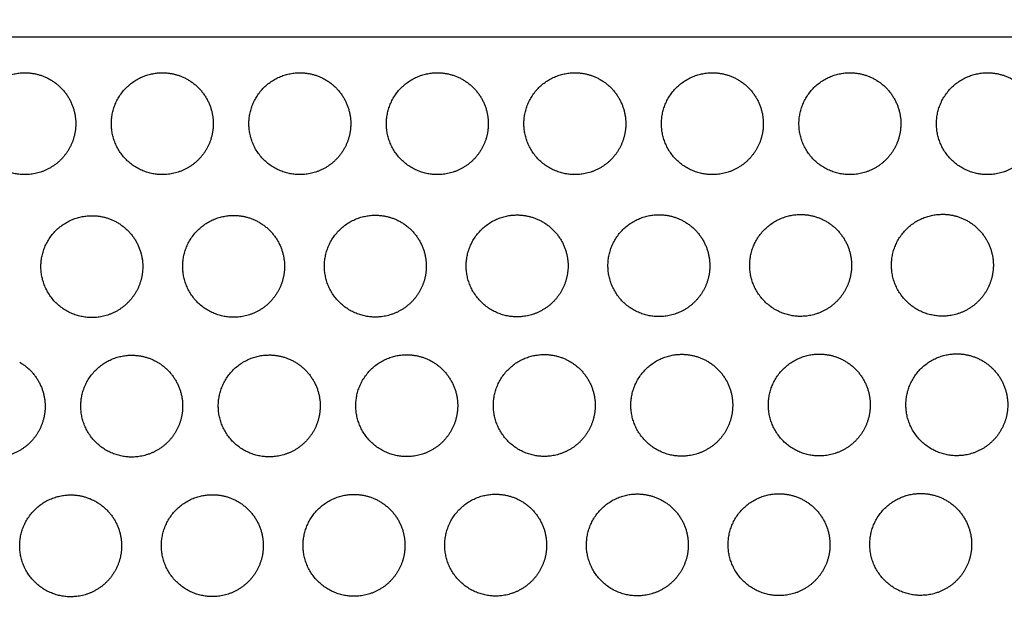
# Model space of a CAD drawing. Header units: millimetres. Extents: x -125 to 375, y 0 to 433.
# Tile 31 of 45: x 228 to 286, y 182 to 218. Entities that reach past the tile are written whole.
import ezdxf

# ---------------------------------------------------------------- set-up
doc = ezdxf.new("R2010")
doc.units = ezdxf.units.MM
doc.layers.add('Layer 01', color=18, linetype='Continuous', true_color=0x000000)

msp = doc.modelspace()

# ---------------------------------------------------------------- linework, layer by layer
at = {"layer": 'Layer 01'}
for points in [[(250, 433.013, 76), (187.5, 324.76, 76), (125, 216.506, 76)], [(375, 216.506), (312.5, 324.76), (250, 433.013)], [(250, 433.013, 76), (312.5, 324.76, 76), (375, 216.506, 76)], [(282.095, 287.72, 87), (203.547, 252.113, 81.5), (125, 216.506, 76)], [(375, 216.506, 76), (328.547, 252.113, 81.5), (282.095, 287.72, 87)], [(375, 216.506, 76), (250, 216.506, 76), (125, 216.506, 76)], [(265.22, 116.065, 87), (195.11, 166.286, 81.5), (125, 216.506, 76)], [(250, 0, 76), (187.5, 108.253, 76), (125, 216.506, 76)], [(250, 0), (312.5, 108.253), (375, 216.506)], [(375, 216.506, 76), (312.5, 108.253, 76), (250, 0, 76)], [(375, 216.506, 76), (320.11, 166.286, 81.5), (265.22, 116.065, 87)]]:
    msp.add_open_spline(points, degree=2, dxfattribs=at)
at = {"layer": 'Layer 01', "extrusion": (0, -0.108866, -0.994056)}
msp.add_rational_spline([(231.043, 209.906, 76.723), (230.177, 208.406, 76.887), (228.445, 208.406, 76.887), (225.445, 208.406, 76.887), (225.445, 211.406, 76.559), (225.445, 214.406, 76.23), (228.445, 214.406, 76.23)], [0.868347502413, 0.807007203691, 1, 0.707106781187, 1, 0.707106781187, 1], degree=2, knots=[5.529659, 5.529659, 5.529659, 9.49499, 9.49499, 15.512927, 15.512927, 21.530864, 21.530864, 21.530864], dxfattribs=at)
at = {"layer": 'Layer 01', "extrusion": (7.2975e-14, 0.108866, 0.994056)}
for points in [[(228.445, 214.406, 76.23), (229.248, 214.406, 76.23), (229.945, 214.004, 76.274)], [(252.745, 214.406, 76.23), (253.548, 214.406, 76.23), (254.245, 214.004, 76.274)]]:
    msp.add_rational_spline(points, [1, 0.900099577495, 0.868347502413], degree=2, dxfattribs=at)
at = {"layer": 'Layer 01', "extrusion": (0, 0.108866, 0.994056)}
for points in [[(239.143, 209.906, 76.723), (238.277, 208.406, 76.887), (236.545, 208.406, 76.887), (233.545, 208.406, 76.887), (233.545, 211.406, 76.559), (233.545, 214.406, 76.23), (236.545, 214.406, 76.23)], [(258.78, 185.09, 79.441), (257.914, 183.59, 79.605), (256.182, 183.59, 79.605), (253.182, 183.59, 79.605), (253.182, 186.59, 79.276), (253.182, 189.59, 78.948), (256.182, 189.59, 78.948)]]:
    msp.add_rational_spline(points, [0.868347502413, 0.807007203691, 1, 0.707106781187, 1, 0.707106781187, 1], degree=2, knots=[5.529659, 5.529659, 5.529659, 9.49499, 9.49499, 15.512927, 15.512927, 21.530864, 21.530864, 21.530864], dxfattribs=at)
at = {"layer": 'Layer 01', "extrusion": (6.86215e-14, 0.108866, 0.994056)}
for points in [[(236.545, 214.406, 76.23), (237.348, 214.406, 76.23), (238.045, 214.004, 76.274)], [(285.145, 214.406, 76.23), (285.948, 214.406, 76.23), (286.645, 214.004, 76.274)]]:
    msp.add_rational_spline(points, [1, 0.900099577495, 0.868347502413], degree=2, dxfattribs=at)
at = {"layer": 'Layer 01', "extrusion": (-2.64172e-15, -0.108866, -0.994056)}
msp.add_rational_spline([(247.243, 209.906, 76.723), (246.377, 208.406, 76.887), (244.645, 208.406, 76.887), (241.645, 208.406, 76.887), (241.645, 211.406, 76.559), (241.645, 214.406, 76.23), (244.645, 214.406, 76.23)], [0.868347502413, 0.807007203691, 1, 0.707106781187, 1, 0.707106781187, 1], degree=2, knots=[5.529659, 5.529659, 5.529659, 9.49499, 9.49499, 15.512927, 15.512927, 21.530864, 21.530864, 21.530864], dxfattribs=at)
at = {"layer": 'Layer 01', "extrusion": (-2.25907e-14, 0.108866, 0.994056)}
msp.add_rational_spline([(244.645, 214.406, 76.23), (245.448, 214.406, 76.23), (246.145, 214.004, 76.274)], [1, 0.900099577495, 0.868347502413], degree=2, dxfattribs=at)
at = {"layer": 'Layer 01', "extrusion": (3.33501e-15, -0.108866, -0.994056)}
msp.add_rational_spline([(255.343, 209.906, 76.723), (254.477, 208.406, 76.887), (252.745, 208.406, 76.887), (249.745, 208.406, 76.887), (249.745, 211.406, 76.559), (249.745, 214.406, 76.23), (252.745, 214.406, 76.23)], [0.868347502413, 0.807007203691, 1, 0.707106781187, 1, 0.707106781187, 1], degree=2, knots=[5.529659, 5.529659, 5.529659, 9.49499, 9.49499, 15.512927, 15.512927, 21.530864, 21.530864, 21.530864], dxfattribs=at)
at = {"layer": 'Layer 01', "extrusion": (-8.1256e-15, -0.108866, -0.994056)}
msp.add_rational_spline([(263.443, 209.906, 76.723), (262.577, 208.406, 76.887), (260.845, 208.406, 76.887), (257.845, 208.406, 76.887), (257.845, 211.406, 76.559), (257.845, 214.406, 76.23), (260.845, 214.406, 76.23)], [0.868347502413, 0.807007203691, 1, 0.707106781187, 1, 0.707106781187, 1], degree=2, knots=[5.529659, 5.529659, 5.529659, 9.49499, 9.49499, 15.512927, 15.512927, 21.530864, 21.530864, 21.530864], dxfattribs=at)
at = {"layer": 'Layer 01', "extrusion": (8.0169e-14, 0.108866, 0.994056)}
msp.add_rational_spline([(260.845, 214.406, 76.23), (261.648, 214.406, 76.23), (262.345, 214.004, 76.274)], [1, 0.900099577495, 0.868347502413], degree=2, dxfattribs=at)
at = {"layer": 'Layer 01', "extrusion": (9.89374e-15, 0.108866, 0.994056)}
msp.add_rational_spline([(271.543, 209.906, 76.723), (270.677, 208.406, 76.887), (268.945, 208.406, 76.887), (265.945, 208.406, 76.887), (265.945, 211.406, 76.559), (265.945, 214.406, 76.23), (268.945, 214.406, 76.23)], [0.868347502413, 0.807007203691, 1, 0.707106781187, 1, 0.707106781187, 1], degree=2, knots=[5.529659, 5.529659, 5.529659, 9.49499, 9.49499, 15.512927, 15.512927, 21.530864, 21.530864, 21.530864], dxfattribs=at)
at = {"layer": 'Layer 01', "extrusion": (3.95005e-14, 0.108866, 0.994056)}
msp.add_rational_spline([(268.945, 214.406, 76.23), (269.748, 214.406, 76.23), (270.445, 214.004, 76.274)], [1, 0.900099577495, 0.868347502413], degree=2, dxfattribs=at)
at = {"layer": 'Layer 01', "extrusion": (6.25461e-15, 0.108866, 0.994056)}
msp.add_rational_spline([(279.643, 209.906, 76.723), (278.777, 208.406, 76.887), (277.045, 208.406, 76.887), (274.045, 208.406, 76.887), (274.045, 211.406, 76.559), (274.045, 214.406, 76.23), (277.045, 214.406, 76.23)], [0.868347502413, 0.807007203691, 1, 0.707106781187, 1, 0.707106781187, 1], degree=2, knots=[5.529659, 5.529659, 5.529659, 9.49499, 9.49499, 15.512927, 15.512927, 21.530864, 21.530864, 21.530864], dxfattribs=at)
at = {"layer": 'Layer 01', "extrusion": (8.23458e-14, 0.108866, 0.994056)}
msp.add_rational_spline([(277.045, 214.406, 76.23), (277.848, 214.406, 76.23), (278.545, 214.004, 76.274)], [1, 0.900099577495, 0.868347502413], degree=2, dxfattribs=at)
at = {"layer": 'Layer 01', "extrusion": (6.5387e-16, 0.108866, 0.994056)}
msp.add_rational_spline([(287.743, 209.906, 76.723), (286.877, 208.406, 76.887), (285.145, 208.406, 76.887), (282.145, 208.406, 76.887), (282.145, 211.406, 76.559), (282.145, 214.406, 76.23), (285.145, 214.406, 76.23)], [0.868347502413, 0.807007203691, 1, 0.707106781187, 1, 0.707106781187, 1], degree=2, knots=[5.529659, 5.529659, 5.529659, 9.49499, 9.49499, 15.512927, 15.512927, 21.530864, 21.530864, 21.530864], dxfattribs=at)
at = {"layer": 'Layer 01', "extrusion": (-2.8588e-14, -0.108866, -0.994056)}
msp.add_rational_spline([(229.945, 214.004, 76.274), (231.445, 213.138, 76.369), (231.445, 211.406, 76.559), (231.445, 210.603, 76.647), (231.043, 209.906, 76.723)], [0.868347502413, 0.807007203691, 1, 0.900099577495, 0.868347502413], degree=2, knots=[0, 0, 0, 3.477052, 3.477052, 5.529659, 5.529659, 5.529659], dxfattribs=at)
at = {"layer": 'Layer 01', "extrusion": (9.64262e-15, -0.108866, -0.994056)}
msp.add_rational_spline([(238.045, 214.004, 76.274), (239.545, 213.138, 76.369), (239.545, 211.406, 76.559), (239.545, 210.603, 76.647), (239.143, 209.906, 76.723)], [0.868347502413, 0.807007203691, 1, 0.900099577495, 0.868347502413], degree=2, knots=[0, 0, 0, 3.477052, 3.477052, 5.529659, 5.529659, 5.529659], dxfattribs=at)
at = {"layer": 'Layer 01', "extrusion": (-4.12042e-14, -0.108866, -0.994056)}
msp.add_rational_spline([(246.145, 214.004, 76.274), (247.645, 213.138, 76.369), (247.645, 211.406, 76.559), (247.645, 210.603, 76.647), (247.243, 209.906, 76.723)], [0.868347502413, 0.807007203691, 1, 0.900099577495, 0.868347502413], degree=2, knots=[0, 0, 0, 3.477052, 3.477052, 5.529659, 5.529659, 5.529659], dxfattribs=at)
at = {"layer": 'Layer 01', "extrusion": (-1.50374e-14, -0.108866, -0.994056)}
msp.add_rational_spline([(254.245, 214.004, 76.274), (255.745, 213.138, 76.369), (255.745, 211.406, 76.559), (255.745, 210.603, 76.647), (255.343, 209.906, 76.723)], [0.868347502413, 0.807007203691, 1, 0.900099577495, 0.868347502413], degree=2, knots=[0, 0, 0, 3.477052, 3.477052, 5.529659, 5.529659, 5.529659], dxfattribs=at)
at = {"layer": 'Layer 01', "extrusion": (-2.23012e-14, -0.108866, -0.994056)}
msp.add_rational_spline([(262.345, 214.004, 76.274), (263.845, 213.138, 76.369), (263.845, 211.406, 76.559), (263.845, 210.603, 76.647), (263.443, 209.906, 76.723)], [0.868347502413, 0.807007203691, 1, 0.900099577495, 0.868347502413], degree=2, knots=[0, 0, 0, 3.477052, 3.477052, 5.529659, 5.529659, 5.529659], dxfattribs=at)
at = {"layer": 'Layer 01', "extrusion": (-3.63191e-14, -0.108866, -0.994056)}
msp.add_rational_spline([(270.445, 214.004, 76.274), (271.945, 213.138, 76.369), (271.945, 211.406, 76.559), (271.945, 210.603, 76.647), (271.543, 209.906, 76.723)], [0.868347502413, 0.807007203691, 1, 0.900099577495, 0.868347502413], degree=2, knots=[0, 0, 0, 3.477052, 3.477052, 5.529659, 5.529659, 5.529659], dxfattribs=at)
at = {"layer": 'Layer 01', "extrusion": (-2.42128e-14, -0.108866, -0.994056)}
msp.add_rational_spline([(278.545, 214.004, 76.274), (280.045, 213.138, 76.369), (280.045, 211.406, 76.559), (280.045, 210.603, 76.647), (279.643, 209.906, 76.723)], [0.868347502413, 0.807007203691, 1, 0.900099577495, 0.868347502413], degree=2, knots=[0, 0, 0, 3.477052, 3.477052, 5.529659, 5.529659, 5.529659], dxfattribs=at)
at = {"layer": 'Layer 01', "extrusion": (-9.95481e-15, -0.108866, -0.994056)}
msp.add_rational_spline([(234.992, 201.491, 77.644), (234.126, 199.991, 77.809), (232.394, 199.991, 77.809), (229.394, 199.991, 77.809), (229.394, 202.991, 77.48), (229.394, 205.991, 77.152), (232.394, 205.991, 77.152)], [0.868347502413, 0.807007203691, 1, 0.707106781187, 1, 0.707106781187, 1], degree=2, knots=[5.529659, 5.529659, 5.529659, 9.49499, 9.49499, 15.512927, 15.512927, 21.530864, 21.530864, 21.530864], dxfattribs=at)
at = {"layer": 'Layer 01', "extrusion": (-5.99144e-14, 0.108866, 0.994056)}
msp.add_rational_spline([(232.394, 205.991, 77.152), (233.198, 205.991, 77.152), (233.894, 205.589, 77.196)], [1, 0.900099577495, 0.868347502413], degree=2, dxfattribs=at)
at = {"layer": 'Layer 01', "extrusion": (1.30774e-15, 0.108866, 0.994056)}
for points in [[(243.342, 201.505, 77.643), (242.476, 200.005, 77.807), (240.744, 200.005, 77.807), (237.744, 200.005, 77.807), (237.744, 203.005, 77.479), (237.744, 206.005, 77.15), (240.744, 206.005, 77.15)], [(285.941, 193.355, 78.535), (285.075, 191.855, 78.7), (283.343, 191.855, 78.7), (280.343, 191.855, 78.7), (280.343, 194.855, 78.371), (280.343, 197.855, 78.043), (283.343, 197.855, 78.043)]]:
    msp.add_rational_spline(points, [0.868347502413, 0.807007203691, 1, 0.707106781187, 1, 0.707106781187, 1], degree=2, knots=[5.529659, 5.529659, 5.529659, 9.49499, 9.49499, 15.512927, 15.512927, 21.530864, 21.530864, 21.530864], dxfattribs=at)
at = {"layer": 'Layer 01', "extrusion": (8.63542e-14, 0.108866, 0.994056)}
msp.add_rational_spline([(240.744, 206.005, 77.15), (241.548, 206.005, 77.15), (242.244, 205.603, 77.194)], [1, 0.900099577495, 0.868347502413], degree=2, dxfattribs=at)
at = {"layer": 'Layer 01', "extrusion": (7.39456e-15, -0.108866, -0.994056)}
msp.add_rational_spline([(251.692, 201.519, 77.641), (250.826, 200.019, 77.806), (249.094, 200.019, 77.806), (246.094, 200.019, 77.806), (246.094, 203.019, 77.477), (246.094, 206.019, 77.149), (249.094, 206.019, 77.149)], [0.868347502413, 0.807007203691, 1, 0.707106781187, 1, 0.707106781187, 1], degree=2, knots=[5.529659, 5.529659, 5.529659, 9.49499, 9.49499, 15.512927, 15.512927, 21.530864, 21.530864, 21.530864], dxfattribs=at)
at = {"layer": 'Layer 01', "extrusion": (3.6315e-14, 0.108866, 0.994056)}
msp.add_rational_spline([(249.094, 206.019, 77.149), (249.898, 206.019, 77.149), (250.594, 205.617, 77.193)], [1, 0.900099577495, 0.868347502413], degree=2, dxfattribs=at)
at = {"layer": 'Layer 01', "extrusion": (4.293e-15, 0.108866, 0.994056)}
msp.add_rational_spline([(260.042, 201.533, 77.64), (259.176, 200.033, 77.804), (257.444, 200.033, 77.804), (254.444, 200.033, 77.804), (254.444, 203.033, 77.476), (254.444, 206.033, 77.147), (257.444, 206.033, 77.147)], [0.868347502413, 0.807007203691, 1, 0.707106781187, 1, 0.707106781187, 1], degree=2, knots=[5.529659, 5.529659, 5.529659, 9.49499, 9.49499, 15.512927, 15.512927, 21.530864, 21.530864, 21.530864], dxfattribs=at)
at = {"layer": 'Layer 01', "extrusion": (2.81122e-14, 0.108866, 0.994056)}
msp.add_rational_spline([(257.444, 206.033, 77.147), (258.248, 206.033, 77.147), (258.944, 205.631, 77.191)], [1, 0.900099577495, 0.868347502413], degree=2, dxfattribs=at)
at = {"layer": 'Layer 01', "extrusion": (-6.19031e-15, -0.108866, -0.994056)}
msp.add_rational_spline([(268.392, 201.547, 77.638), (267.526, 200.047, 77.803), (265.794, 200.047, 77.803), (262.794, 200.047, 77.803), (262.794, 203.047, 77.474), (262.794, 206.047, 77.146), (265.794, 206.047, 77.146)], [0.868347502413, 0.807007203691, 1, 0.707106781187, 1, 0.707106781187, 1], degree=2, knots=[5.529659, 5.529659, 5.529659, 9.49499, 9.49499, 15.512927, 15.512927, 21.530864, 21.530864, 21.530864], dxfattribs=at)
at = {"layer": 'Layer 01', "extrusion": (-6.20912e-14, 0.108866, 0.994056)}
msp.add_rational_spline([(265.794, 206.047, 77.146), (266.598, 206.047, 77.146), (267.294, 205.645, 77.19)], [1, 0.900099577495, 0.868347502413], degree=2, dxfattribs=at)
at = {"layer": 'Layer 01', "extrusion": (1.96161e-15, 0.108866, 0.994056)}
for points in [[(276.742, 201.56, 77.637), (275.876, 200.06, 77.801), (274.144, 200.06, 77.801), (271.144, 200.06, 77.801), (271.144, 203.06, 77.473), (271.144, 206.06, 77.144), (274.144, 206.06, 77.144)], [(253.541, 193.301, 78.541), (252.675, 191.801, 78.706), (250.943, 191.801, 78.706), (247.943, 191.801, 78.706), (247.943, 194.801, 78.377), (247.943, 197.801, 78.048), (250.943, 197.801, 78.048)]]:
    msp.add_rational_spline(points, [0.868347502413, 0.807007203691, 1, 0.707106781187, 1, 0.707106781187, 1], degree=2, knots=[5.529659, 5.529659, 5.529659, 9.49499, 9.49499, 15.512927, 15.512927, 21.530864, 21.530864, 21.530864], dxfattribs=at)
at = {"layer": 'Layer 01', "extrusion": (5.92507e-14, 0.108866, 0.994056)}
msp.add_rational_spline([(274.144, 206.06, 77.144), (274.948, 206.06, 77.144), (275.644, 205.658, 77.188)], [1, 0.900099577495, 0.868347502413], degree=2, dxfattribs=at)
at = {"layer": 'Layer 01', "extrusion": (3.63913e-15, 0.108866, 0.994056)}
msp.add_rational_spline([(285.092, 201.574, 77.635), (284.226, 200.074, 77.8), (282.494, 200.074, 77.8), (279.494, 200.074, 77.8), (279.494, 203.074, 77.471), (279.494, 206.074, 77.142), (282.494, 206.074, 77.142)], [0.868347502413, 0.807007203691, 1, 0.707106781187, 1, 0.707106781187, 1], degree=2, knots=[5.529659, 5.529659, 5.529659, 9.49499, 9.49499, 15.512927, 15.512927, 21.530864, 21.530864, 21.530864], dxfattribs=at)
at = {"layer": 'Layer 01', "extrusion": (6.09231e-14, 0.108866, 0.994056)}
msp.add_rational_spline([(282.494, 206.074, 77.142), (283.298, 206.074, 77.142), (283.994, 205.672, 77.187)], [1, 0.900099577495, 0.868347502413], degree=2, dxfattribs=at)
at = {"layer": 'Layer 01', "extrusion": (3.462e-14, -0.108866, -0.994056)}
msp.add_rational_spline([(233.894, 205.589, 77.196), (235.394, 204.723, 77.29), (235.394, 202.991, 77.48), (235.394, 202.187, 77.568), (234.992, 201.491, 77.644)], [0.868347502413, 0.807007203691, 1, 0.900099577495, 0.868347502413], degree=2, knots=[0, 0, 0, 3.477052, 3.477052, 5.529659, 5.529659, 5.529659], dxfattribs=at)
at = {"layer": 'Layer 01', "extrusion": (4.46449e-14, -0.108866, -0.994056)}
msp.add_rational_spline([(242.244, 205.603, 77.194), (243.744, 204.737, 77.289), (243.744, 203.005, 77.479), (243.744, 202.201, 77.567), (243.342, 201.505, 77.643)], [0.868347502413, 0.807007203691, 1, 0.900099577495, 0.868347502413], degree=2, knots=[0, 0, 0, 3.477052, 3.477052, 5.529659, 5.529659, 5.529659], dxfattribs=at)
at = {"layer": 'Layer 01', "extrusion": (1.72038e-14, -0.108866, -0.994056)}
msp.add_rational_spline([(250.594, 205.617, 77.193), (252.094, 204.751, 77.287), (252.094, 203.019, 77.477), (252.094, 202.215, 77.565), (251.692, 201.519, 77.641)], [0.868347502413, 0.807007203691, 1, 0.900099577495, 0.868347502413], degree=2, knots=[0, 0, 0, 3.477052, 3.477052, 5.529659, 5.529659, 5.529659], dxfattribs=at)
at = {"layer": 'Layer 01', "extrusion": (3.17739e-14, -0.108866, -0.994056)}
msp.add_rational_spline([(258.944, 205.631, 77.191), (260.444, 204.765, 77.286), (260.444, 203.033, 77.476), (260.444, 202.229, 77.564), (260.042, 201.533, 77.64)], [0.868347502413, 0.807007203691, 1, 0.900099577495, 0.868347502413], degree=2, knots=[0, 0, 0, 3.477052, 3.477052, 5.529659, 5.529659, 5.529659], dxfattribs=at)
at = {"layer": 'Layer 01', "extrusion": (-1.15117e-14, -0.108866, -0.994056)}
msp.add_rational_spline([(267.294, 205.645, 77.19), (268.794, 204.779, 77.284), (268.794, 203.047, 77.474), (268.794, 202.243, 77.562), (268.392, 201.547, 77.638)], [0.868347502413, 0.807007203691, 1, 0.900099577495, 0.868347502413], degree=2, knots=[0, 0, 0, 3.477052, 3.477052, 5.529659, 5.529659, 5.529659], dxfattribs=at)
at = {"layer": 'Layer 01', "extrusion": (-5.06344e-14, -0.108866, -0.994056)}
msp.add_rational_spline([(275.644, 205.658, 77.188), (277.144, 204.792, 77.283), (277.144, 203.06, 77.473), (277.144, 202.257, 77.561), (276.742, 201.56, 77.637)], [0.868347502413, 0.807007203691, 1, 0.900099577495, 0.868347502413], degree=2, knots=[0, 0, 0, 3.477052, 3.477052, 5.529659, 5.529659, 5.529659], dxfattribs=at)
at = {"layer": 'Layer 01', "extrusion": (-7.82879e-14, -0.108866, -0.994056)}
msp.add_rational_spline([(283.994, 205.672, 77.187), (285.494, 204.806, 77.281), (285.494, 203.074, 77.471), (285.494, 202.27, 77.559), (285.092, 201.574, 77.635)], [0.868347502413, 0.807007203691, 1, 0.900099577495, 0.868347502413], degree=2, knots=[0, 0, 0, 3.477052, 3.477052, 5.529659, 5.529659, 5.529659], dxfattribs=at)
at = {"layer": 'Layer 01', "extrusion": (7.27826e-15, 0.108866, 0.994056)}
msp.add_rational_spline([(237.341, 193.275, 78.544), (236.475, 191.775, 78.709), (234.743, 191.775, 78.709), (231.743, 191.775, 78.709), (231.743, 194.775, 78.38), (231.743, 197.775, 78.051), (234.743, 197.775, 78.051)], [0.868347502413, 0.807007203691, 1, 0.707106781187, 1, 0.707106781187, 1], degree=2, knots=[5.529659, 5.529659, 5.529659, 9.49499, 9.49499, 15.512927, 15.512927, 21.530864, 21.530864, 21.530864], dxfattribs=at)
at = {"layer": 'Layer 01', "extrusion": (-3.46426e-14, 0.108866, 0.994056)}
msp.add_rational_spline([(234.743, 197.775, 78.051), (235.547, 197.775, 78.051), (236.243, 197.373, 78.095)], [1, 0.900099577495, 0.868347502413], degree=2, dxfattribs=at)
at = {"layer": 'Layer 01', "extrusion": (3.53215e-15, -0.108866, -0.994056)}
msp.add_rational_spline([(245.441, 193.288, 78.543), (244.575, 191.788, 78.707), (242.843, 191.788, 78.707), (239.843, 191.788, 78.707), (239.843, 194.788, 78.379), (239.843, 197.788, 78.05), (242.843, 197.788, 78.05)], [0.868347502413, 0.807007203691, 1, 0.707106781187, 1, 0.707106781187, 1], degree=2, knots=[5.529659, 5.529659, 5.529659, 9.49499, 9.49499, 15.512927, 15.512927, 21.530864, 21.530864, 21.530864], dxfattribs=at)
at = {"layer": 'Layer 01', "extrusion": (-3.07934e-14, 0.108866, 0.994056)}
msp.add_rational_spline([(242.843, 197.788, 78.05), (243.647, 197.788, 78.05), (244.343, 197.386, 78.094)], [1, 0.900099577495, 0.868347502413], degree=2, dxfattribs=at)
at = {"layer": 'Layer 01', "extrusion": (-1.04432e-13, 0.108866, 0.994056)}
for points in [[(250.943, 197.801, 78.048), (251.746, 197.801, 78.048), (252.443, 197.4, 78.093)], [(259.043, 197.815, 78.047), (259.846, 197.815, 78.047), (260.543, 197.413, 78.091)]]:
    msp.add_rational_spline(points, [1, 0.900099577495, 0.868347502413], degree=2, dxfattribs=at)
at = {"layer": 'Layer 01', "extrusion": (-8.89999e-16, -0.108866, -0.994056)}
msp.add_rational_spline([(261.641, 193.315, 78.54), (260.775, 191.815, 78.704), (259.043, 191.815, 78.704), (256.043, 191.815, 78.704), (256.043, 194.815, 78.376), (256.043, 197.815, 78.047), (259.043, 197.815, 78.047)], [0.868347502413, 0.807007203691, 1, 0.707106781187, 1, 0.707106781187, 1], degree=2, knots=[5.529659, 5.529659, 5.529659, 9.49499, 9.49499, 15.512927, 15.512927, 21.530864, 21.530864, 21.530864], dxfattribs=at)
at = {"layer": 'Layer 01', "extrusion": (2.42815e-15, -0.108866, -0.994056)}
msp.add_rational_spline([(269.741, 193.328, 78.538), (268.875, 191.828, 78.703), (267.143, 191.828, 78.703), (264.143, 191.828, 78.703), (264.143, 194.828, 78.374), (264.143, 197.828, 78.046), (267.143, 197.828, 78.046)], [0.868347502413, 0.807007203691, 1, 0.707106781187, 1, 0.707106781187, 1], degree=2, knots=[5.529659, 5.529659, 5.529659, 9.49499, 9.49499, 15.512927, 15.512927, 21.530864, 21.530864, 21.530864], dxfattribs=at)
at = {"layer": 'Layer 01', "extrusion": (-4.45177e-14, 0.108866, 0.994056)}
msp.add_rational_spline([(267.143, 197.828, 78.046), (267.946, 197.828, 78.046), (268.643, 197.426, 78.09)], [1, 0.900099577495, 0.868347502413], degree=2, dxfattribs=at)
at = {"layer": 'Layer 01', "extrusion": (-5.60396e-15, 0.108866, 0.994056)}
msp.add_rational_spline([(277.841, 193.342, 78.537), (276.975, 191.842, 78.701), (275.243, 191.842, 78.701), (272.243, 191.842, 78.701), (272.243, 194.842, 78.373), (272.243, 197.842, 78.044), (275.243, 197.842, 78.044)], [0.868347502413, 0.807007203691, 1, 0.707106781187, 1, 0.707106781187, 1], degree=2, knots=[5.529659, 5.529659, 5.529659, 9.49499, 9.49499, 15.512927, 15.512927, 21.530864, 21.530864, 21.530864], dxfattribs=at)
at = {"layer": 'Layer 01', "extrusion": (5.55608e-14, 0.108866, 0.994056)}
msp.add_rational_spline([(275.243, 197.842, 78.044), (276.046, 197.842, 78.044), (276.743, 197.44, 78.088)], [1, 0.900099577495, 0.868347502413], degree=2, dxfattribs=at)
at = {"layer": 'Layer 01', "extrusion": (4.40133e-14, 0.108866, 0.994056)}
msp.add_rational_spline([(283.343, 197.855, 78.043), (284.146, 197.855, 78.043), (284.843, 197.453, 78.087)], [1, 0.900099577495, 0.868347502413], degree=2, dxfattribs=at)
at = {"layer": 'Layer 01', "extrusion": (2.84095e-16, 0.108866, 0.994056)}
msp.add_rational_spline([(229.241, 193.261, 78.546), (228.375, 191.761, 78.71), (226.643, 191.761, 78.71), (223.643, 191.761, 78.71), (223.643, 194.761, 78.381), (223.643, 197.761, 78.053), (226.643, 197.761, 78.053)], [0.868347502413, 0.807007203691, 1, 0.707106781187, 1, 0.707106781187, 1], degree=2, knots=[5.529659, 5.529659, 5.529659, 9.49499, 9.49499, 15.512927, 15.512927, 21.530864, 21.530864, 21.530864], dxfattribs=at)
at = {"layer": 'Layer 01', "extrusion": (-4.24785e-17, -0.108866, -0.994056)}
msp.add_rational_spline([(228.143, 197.359, 78.097), (229.643, 196.493, 78.192), (229.643, 194.761, 78.381), (229.643, 193.957, 78.469), (229.241, 193.261, 78.546)], [0.868347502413, 0.807007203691, 1, 0.900099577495, 0.868347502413], degree=2, knots=[0, 0, 0, 3.477052, 3.477052, 5.529659, 5.529659, 5.529659], dxfattribs=at)
at = {"layer": 'Layer 01', "extrusion": (2.31508e-14, -0.108866, -0.994056)}
msp.add_rational_spline([(236.243, 197.373, 78.095), (237.743, 196.507, 78.19), (237.743, 194.775, 78.38), (237.743, 193.971, 78.468), (237.341, 193.275, 78.544)], [0.868347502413, 0.807007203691, 1, 0.900099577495, 0.868347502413], degree=2, knots=[0, 0, 0, 3.477052, 3.477052, 5.529659, 5.529659, 5.529659], dxfattribs=at)
at = {"layer": 'Layer 01', "extrusion": (-3.88254e-14, -0.108866, -0.994056)}
msp.add_rational_spline([(244.343, 197.386, 78.094), (245.843, 196.52, 78.189), (245.843, 194.788, 78.379), (245.843, 193.984, 78.467), (245.441, 193.288, 78.543)], [0.868347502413, 0.807007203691, 1, 0.900099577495, 0.868347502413], degree=2, knots=[0, 0, 0, 3.477052, 3.477052, 5.529659, 5.529659, 5.529659], dxfattribs=at)
at = {"layer": 'Layer 01', "extrusion": (4.22237e-14, -0.108866, -0.994056)}
msp.add_rational_spline([(252.443, 197.4, 78.093), (253.943, 196.534, 78.187), (253.943, 194.801, 78.377), (253.943, 193.998, 78.465), (253.541, 193.301, 78.541)], [0.868347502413, 0.807007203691, 1, 0.900099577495, 0.868347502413], degree=2, knots=[0, 0, 0, 3.477052, 3.477052, 5.529659, 5.529659, 5.529659], dxfattribs=at)
at = {"layer": 'Layer 01', "extrusion": (1.46126e-14, -0.108866, -0.994056)}
msp.add_rational_spline([(260.543, 197.413, 78.091), (262.043, 196.547, 78.186), (262.043, 194.815, 78.376), (262.043, 194.011, 78.464), (261.641, 193.315, 78.54)], [0.868347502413, 0.807007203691, 1, 0.900099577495, 0.868347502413], degree=2, knots=[0, 0, 0, 3.477052, 3.477052, 5.529659, 5.529659, 5.529659], dxfattribs=at)
at = {"layer": 'Layer 01', "extrusion": (3.77634e-14, -0.108866, -0.994056)}
msp.add_rational_spline([(268.643, 197.426, 78.09), (270.143, 196.56, 78.184), (270.143, 194.828, 78.374), (270.143, 194.024, 78.462), (269.741, 193.328, 78.538)], [0.868347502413, 0.807007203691, 1, 0.900099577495, 0.868347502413], degree=2, knots=[0, 0, 0, 3.477052, 3.477052, 5.529659, 5.529659, 5.529659], dxfattribs=at)
at = {"layer": 'Layer 01', "extrusion": (-3.70837e-14, -0.108866, -0.994056)}
msp.add_rational_spline([(276.743, 197.44, 78.088), (278.243, 196.574, 78.183), (278.243, 194.842, 78.373), (278.243, 194.038, 78.461), (277.841, 193.342, 78.537)], [0.868347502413, 0.807007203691, 1, 0.900099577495, 0.868347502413], degree=2, knots=[0, 0, 0, 3.477052, 3.477052, 5.529659, 5.529659, 5.529659], dxfattribs=at)
at = {"layer": 'Layer 01', "extrusion": (2.75686e-14, -0.108866, -0.994056)}
msp.add_rational_spline([(284.843, 197.453, 78.087), (286.343, 196.587, 78.181), (286.343, 194.855, 78.371), (286.343, 194.051, 78.459), (285.941, 193.355, 78.535)], [0.868347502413, 0.807007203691, 1, 0.900099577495, 0.868347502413], degree=2, knots=[0, 0, 0, 3.477052, 3.477052, 5.529659, 5.529659, 5.529659], dxfattribs=at)
at = {"layer": 'Layer 01', "extrusion": (2.98526e-15, 0.108866, 0.994056)}
msp.add_rational_spline([(233.745, 185.048, 79.445), (232.879, 183.548, 79.609), (231.147, 183.548, 79.609), (228.147, 183.548, 79.609), (228.147, 186.548, 79.281), (228.147, 189.548, 78.952), (231.147, 189.548, 78.952)], [0.868347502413, 0.807007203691, 1, 0.707106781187, 1, 0.707106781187, 1], degree=2, knots=[5.529659, 5.529659, 5.529659, 9.49499, 9.49499, 15.512927, 15.512927, 21.530864, 21.530864, 21.530864], dxfattribs=at)
at = {"layer": 'Layer 01', "extrusion": (1.27527e-13, 0.108866, 0.994056)}
msp.add_rational_spline([(231.147, 189.548, 78.952), (231.95, 189.548, 78.952), (232.647, 189.146, 78.996)], [1, 0.900099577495, 0.868347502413], degree=2, dxfattribs=at)
at = {"layer": 'Layer 01', "extrusion": (3.80183e-14, -0.108866, -0.994056)}
msp.add_rational_spline([(232.647, 189.146, 78.996), (234.147, 188.28, 79.091), (234.147, 186.548, 79.281), (234.147, 185.744, 79.369), (233.745, 185.048, 79.445)], [0.868347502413, 0.807007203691, 1, 0.900099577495, 0.868347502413], degree=2, knots=[0, 0, 0, 3.477052, 3.477052, 5.529659, 5.529659, 5.529659], dxfattribs=at)
at = {"layer": 'Layer 01', "extrusion": (5.34587e-15, -0.108866, -0.994056)}
msp.add_rational_spline([(242.09, 185.062, 79.444), (241.224, 183.562, 79.608), (239.492, 183.562, 79.608), (236.492, 183.562, 79.608), (236.492, 186.562, 79.279), (236.492, 189.562, 78.951), (239.492, 189.562, 78.951)], [0.868347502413, 0.807007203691, 1, 0.707106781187, 1, 0.707106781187, 1], degree=2, knots=[5.529659, 5.529659, 5.529659, 9.49499, 9.49499, 15.512927, 15.512927, 21.530864, 21.530864, 21.530864], dxfattribs=at)
at = {"layer": 'Layer 01', "extrusion": (-4.06685e-14, 0.108866, 0.994056)}
msp.add_rational_spline([(239.492, 189.562, 78.951), (240.295, 189.562, 78.951), (240.992, 189.16, 78.995)], [1, 0.900099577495, 0.868347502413], degree=2, dxfattribs=at)
at = {"layer": 'Layer 01', "extrusion": (-5.92575e-14, -0.108866, -0.994056)}
msp.add_rational_spline([(240.992, 189.16, 78.995), (242.492, 188.294, 79.09), (242.492, 186.562, 79.279), (242.492, 185.758, 79.367), (242.09, 185.062, 79.444)], [0.868347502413, 0.807007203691, 1, 0.900099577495, 0.868347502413], degree=2, knots=[0, 0, 0, 3.477052, 3.477052, 5.529659, 5.529659, 5.529659], dxfattribs=at)
at = {"layer": 'Layer 01', "extrusion": (-1.15e-16, -0.108866, -0.994056)}
msp.add_rational_spline([(250.435, 185.076, 79.442), (249.569, 183.576, 79.606), (247.837, 183.576, 79.606), (244.837, 183.576, 79.606), (244.837, 186.576, 79.278), (244.837, 189.576, 78.949), (247.837, 189.576, 78.949)], [0.868347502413, 0.807007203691, 1, 0.707106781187, 1, 0.707106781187, 1], degree=2, knots=[5.529659, 5.529659, 5.529659, 9.49499, 9.49499, 15.512927, 15.512927, 21.530864, 21.530864, 21.530864], dxfattribs=at)
at = {"layer": 'Layer 01', "extrusion": (6.69491e-14, 0.108866, 0.994056)}
msp.add_rational_spline([(247.837, 189.576, 78.949), (248.64, 189.576, 78.949), (249.337, 189.174, 78.993)], [1, 0.900099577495, 0.868347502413], degree=2, dxfattribs=at)
at = {"layer": 'Layer 01', "extrusion": (-2.38729e-14, -0.108866, -0.994056)}
msp.add_rational_spline([(249.337, 189.174, 78.993), (250.837, 188.308, 79.088), (250.837, 186.576, 79.278), (250.837, 185.772, 79.366), (250.435, 185.076, 79.442)], [0.868347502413, 0.807007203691, 1, 0.900099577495, 0.868347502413], degree=2, knots=[0, 0, 0, 3.477052, 3.477052, 5.529659, 5.529659, 5.529659], dxfattribs=at)
at = {"layer": 'Layer 01', "extrusion": (1.86273e-13, 0.108866, 0.994056)}
msp.add_rational_spline([(256.182, 189.59, 78.948), (256.985, 189.59, 78.948), (257.682, 189.188, 78.992)], [1, 0.900099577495, 0.868347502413], degree=2, dxfattribs=at)
at = {"layer": 'Layer 01', "extrusion": (-6.24434e-15, -0.108866, -0.994056)}
msp.add_rational_spline([(257.682, 189.188, 78.992), (259.182, 188.322, 79.087), (259.182, 186.59, 79.276), (259.182, 185.786, 79.364), (258.78, 185.09, 79.441)], [0.868347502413, 0.807007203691, 1, 0.900099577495, 0.868347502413], degree=2, knots=[0, 0, 0, 3.477052, 3.477052, 5.529659, 5.529659, 5.529659], dxfattribs=at)
at = {"layer": 'Layer 01', "extrusion": (-1.67752e-15, 0.108866, 0.994056)}
msp.add_rational_spline([(267.125, 185.104, 79.439), (266.259, 183.604, 79.603), (264.527, 183.604, 79.603), (261.527, 183.604, 79.603), (261.527, 186.604, 79.275), (261.527, 189.604, 78.946), (264.527, 189.604, 78.946)], [0.868347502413, 0.807007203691, 1, 0.707106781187, 1, 0.707106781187, 1], degree=2, knots=[5.529659, 5.529659, 5.529659, 9.49499, 9.49499, 15.512927, 15.512927, 21.530864, 21.530864, 21.530864], dxfattribs=at)
at = {"layer": 'Layer 01', "extrusion": (-7.74878e-14, 0.108866, 0.994056)}
msp.add_rational_spline([(264.527, 189.604, 78.946), (265.33, 189.604, 78.946), (266.027, 189.202, 78.99)], [1, 0.900099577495, 0.868347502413], degree=2, dxfattribs=at)
at = {"layer": 'Layer 01', "extrusion": (6.4185e-14, -0.108866, -0.994056)}
msp.add_rational_spline([(266.027, 189.202, 78.99), (267.527, 188.336, 79.085), (267.527, 186.604, 79.275), (267.527, 185.8, 79.363), (267.125, 185.104, 79.439)], [0.868347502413, 0.807007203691, 1, 0.900099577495, 0.868347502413], degree=2, knots=[0, 0, 0, 3.477052, 3.477052, 5.529659, 5.529659, 5.529659], dxfattribs=at)
at = {"layer": 'Layer 01', "extrusion": (3.94287e-16, -0.108866, -0.994056)}
msp.add_rational_spline([(275.47, 185.117, 79.438), (274.604, 183.617, 79.602), (272.872, 183.617, 79.602), (269.872, 183.617, 79.602), (269.872, 186.617, 79.273), (269.872, 189.617, 78.945), (272.872, 189.617, 78.945)], [0.868347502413, 0.807007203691, 1, 0.707106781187, 1, 0.707106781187, 1], degree=2, knots=[5.529659, 5.529659, 5.529659, 9.49499, 9.49499, 15.512927, 15.512927, 21.530864, 21.530864, 21.530864], dxfattribs=at)
at = {"layer": 'Layer 01', "extrusion": (-7.96646e-14, 0.108866, 0.994056)}
msp.add_rational_spline([(272.872, 189.617, 78.945), (273.675, 189.617, 78.945), (274.372, 189.215, 78.989)], [1, 0.900099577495, 0.868347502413], degree=2, dxfattribs=at)
at = {"layer": 'Layer 01', "extrusion": (2.79509e-14, -0.108866, -0.994056)}
msp.add_rational_spline([(274.372, 189.215, 78.989), (275.872, 188.349, 79.084), (275.872, 186.617, 79.273), (275.872, 185.814, 79.361), (275.47, 185.117, 79.438)], [0.868347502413, 0.807007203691, 1, 0.900099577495, 0.868347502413], degree=2, knots=[0, 0, 0, 3.477052, 3.477052, 5.529659, 5.529659, 5.529659], dxfattribs=at)
at = {"layer": 'Layer 01', "extrusion": (-2.1067e-14, 0.108866, 0.994056)}
msp.add_rational_spline([(283.815, 185.131, 79.436), (282.949, 183.631, 79.6), (281.217, 183.631, 79.6), (278.217, 183.631, 79.6), (278.217, 186.631, 79.272), (278.217, 189.631, 78.943), (281.217, 189.631, 78.943)], [0.868347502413, 0.807007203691, 1, 0.707106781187, 1, 0.707106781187, 1], degree=2, knots=[5.529659, 5.529659, 5.529659, 9.49499, 9.49499, 15.512927, 15.512927, 21.530864, 21.530864, 21.530864], dxfattribs=at)
at = {"layer": 'Layer 01', "extrusion": (5.17116e-14, 0.108866, 0.994056)}
msp.add_rational_spline([(281.217, 189.631, 78.943), (282.02, 189.631, 78.943), (282.717, 189.229, 78.987)], [1, 0.900099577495, 0.868347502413], degree=2, dxfattribs=at)
at = {"layer": 'Layer 01', "extrusion": (9.8975e-15, -0.108866, -0.994056)}
msp.add_rational_spline([(282.717, 189.229, 78.987), (284.217, 188.363, 79.082), (284.217, 186.631, 79.272), (284.217, 185.827, 79.36), (283.815, 185.131, 79.436)], [0.868347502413, 0.807007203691, 1, 0.900099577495, 0.868347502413], degree=2, knots=[0, 0, 0, 3.477052, 3.477052, 5.529659, 5.529659, 5.529659], dxfattribs=at)

doc.saveas('drawing.dxf')
